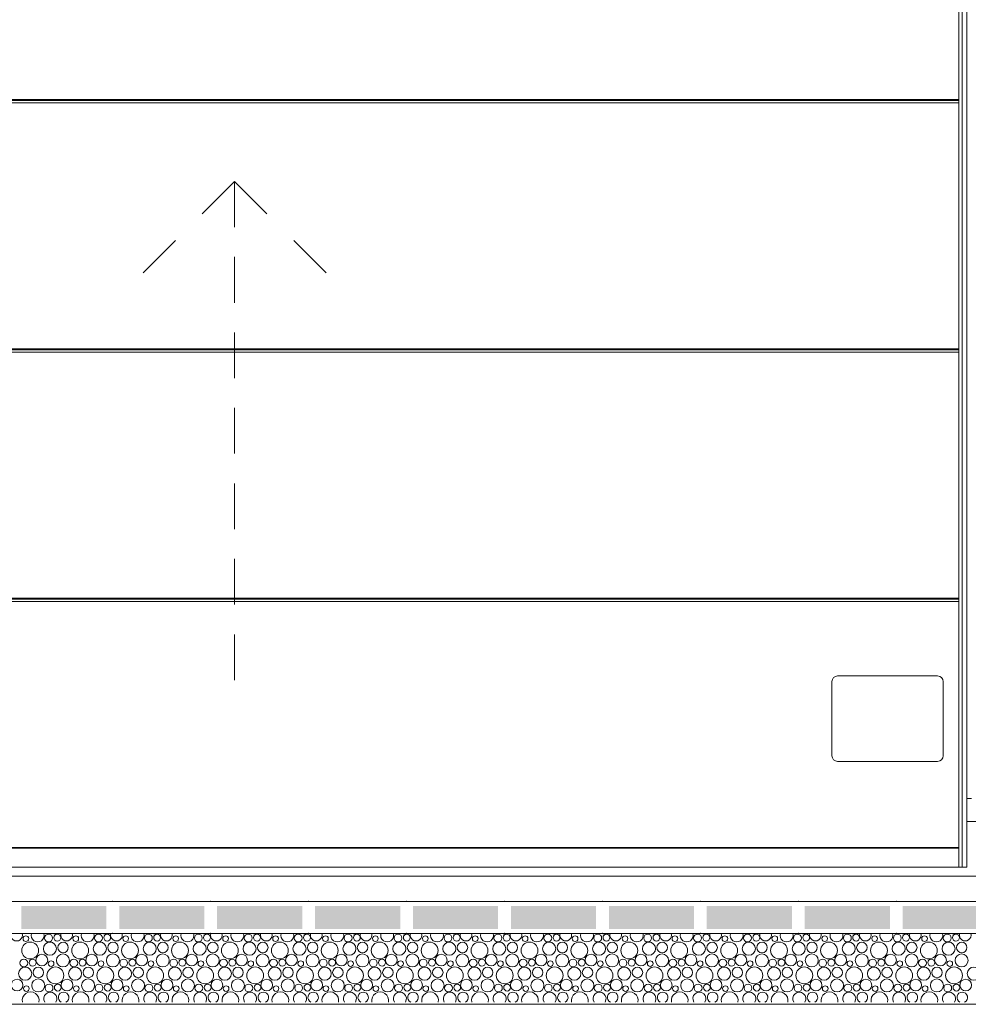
# Model space of a CAD drawing. Header units: millimetres. Extents: x -94601 to -15166, y -300 to 6935.
# Tile 25 of 97: x -68055 to -65982, y -300 to 1852. Entities that reach past the tile are written whole.
import ezdxf

# ---------------------------------------------------------------- set-up
doc = ezdxf.new("R2010")
doc.units = ezdxf.units.MM
doc.header["$MEASUREMENT"] = 0
for name, color, linetype in [('Métal _ Bardage.Charp_Couv_Bard_Métal', 7, 'Continuous'), ('Nouveau_Charpente _ Bardage.Charp_Couv_Zinc', 7, 'Continuous'), ('Nouveau_Portes ARCHICAD', 7, 'Continuous'), ('Nouveau_Structure _ Longrine.GO', 7, 'Continuous'), ('Nouveau_VRD _ Voirie 3d.VRD', 7, 'Continuous')]:
    doc.layers.add(name, color=color, linetype=linetype)

# ---------------------------------------------------------------- blocks, each defined once
blk = doc.blocks.new('Élément de coupe_21')
at = {"layer": 'Métal _ Bardage.Charp_Couv_Bard_Métal', "color": 7, "linetype": 'Continuous', "lineweight": 15}
blk.add_line((-65985.3, 100), (-58329.3, 100), dxfattribs=at)
blk = doc.blocks.new('*X51')
at = {"layer": 'Nouveau_VRD _ Voirie 3d.VRD', "color": 33, "linetype": 'Continuous', "lineweight": 15, "true_color": 0xf48e54}
for centre, radius in [((-68041.5, -156.5), 6.2), ((-67991.9, -155.2), 8.58), ((-67972.8, -154.2), 7.52), ((-67932.4, -156.5), 6.2), ((-67882.8, -155.2), 8.58), ((-67863.7, -154.2), 7.52), ((-67823.3, -156.5), 6.2), ((-67773.7, -155.2), 8.58), ((-67754.6, -154.2), 7.52), ((-67714.1, -156.5), 6.2), ((-67664.6, -155.2), 8.58), ((-67645.5, -154.2), 7.52), ((-67605, -156.5), 6.2), ((-67555.5, -155.2), 8.58), ((-67536.3, -154.2), 7.52), ((-67495.9, -156.5), 6.2), ((-67446.4, -155.2), 8.58), ((-67427.2, -154.2), 7.52), ((-67386.8, -156.5), 6.2), ((-67337.3, -155.2), 8.58), ((-67318.1, -154.2), 7.52), ((-67277.7, -156.5), 6.2), ((-67228.2, -155.2), 8.58), ((-67209, -154.2), 7.52), ((-67168.6, -156.5), 6.2), ((-67119, -155.2), 8.58), ((-67099.9, -154.2), 7.52), ((-67059.5, -156.5), 6.2), ((-67009.9, -155.2), 8.58), ((-66990.8, -154.2), 7.52), ((-66950.4, -156.5), 6.2), ((-66900.8, -155.2), 8.58), ((-66881.7, -154.2), 7.52), ((-66841.2, -156.5), 6.2), ((-66791.7, -155.2), 8.58), ((-66772.6, -154.2), 7.52), ((-66732.1, -156.5), 6.2), ((-66682.6, -155.2), 8.58), ((-66663.4, -154.2), 7.52), ((-66623, -156.5), 6.2), ((-66573.5, -155.2), 8.58), ((-66554.3, -154.2), 7.52), ((-66513.9, -156.5), 6.2), ((-66464.4, -155.2), 8.58), ((-66445.2, -154.2), 7.52), ((-66404.8, -156.5), 6.2), ((-66355.3, -155.2), 8.58), ((-66336.1, -154.2), 7.52), ((-66295.7, -156.5), 6.2), ((-66246.1, -155.2), 8.58), ((-66227, -154.2), 7.52), ((-66186.6, -156.5), 6.2), ((-66137, -155.2), 8.58), ((-66117.9, -154.2), 7.52), ((-66077.5, -156.5), 6.2), ((-66027.9, -155.2), 8.58), ((-66008.8, -154.2), 7.52), ((-68032.1, -182.2), 18.4), ((-67989, -178.4), 14.3), ((-67960.2, -175.8), 11.5), ((-67923, -182.2), 18.4), ((-67879.9, -178.4), 14.3), ((-67851.1, -175.8), 11.5), ((-67813.9, -182.2), 18.4), ((-67770.8, -178.4), 14.3), ((-67742, -175.8), 11.5), ((-67704.8, -182.2), 18.4), ((-67661.7, -178.4), 14.3), ((-67632.9, -175.8), 11.5), ((-67595.7, -182.2), 18.4), ((-67552.6, -178.4), 14.3), ((-67523.8, -175.8), 11.5), ((-67486.5, -182.2), 18.4), ((-67443.5, -178.4), 14.3), ((-67414.7, -175.8), 11.5), ((-67377.4, -182.2), 18.4), ((-67334.4, -178.4), 14.3), ((-67305.6, -175.8), 11.5), ((-67268.3, -182.2), 18.4), ((-67225.3, -178.4), 14.3), ((-67196.4, -175.8), 11.5), ((-67159.2, -182.2), 18.4), ((-67116.1, -178.4), 14.3), ((-67087.3, -175.8), 11.5), ((-67050.1, -182.2), 18.4), ((-67007, -178.4), 14.3), ((-66978.2, -175.8), 11.5), ((-66941, -182.2), 18.4), ((-66897.9, -178.4), 14.3), ((-66869.1, -175.8), 11.5), ((-66831.9, -182.2), 18.4), ((-66788.8, -178.4), 14.3), ((-66760, -175.8), 11.5), ((-66722.8, -182.2), 18.4), ((-66679.7, -178.4), 14.3), ((-66650.9, -175.8), 11.5), ((-66613.7, -182.2), 18.4), ((-66570.6, -178.4), 14.3), ((-66541.8, -175.8), 11.5), ((-66504.5, -182.2), 18.4), ((-66461.5, -178.4), 14.3), ((-66432.7, -175.8), 11.5), ((-66395.4, -182.2), 18.4), ((-66352.4, -178.4), 14.3), ((-66323.5, -175.8), 11.5), ((-66286.3, -182.2), 18.4), ((-66243.2, -178.4), 14.3), ((-66214.4, -175.8), 11.5), ((-66177.2, -182.2), 18.4), ((-66134.1, -178.4), 14.3), ((-66105.3, -175.8), 11.5), ((-66068.1, -182.2), 18.4), ((-66025, -178.4), 14.3), ((-65996.2, -175.8), 11.5), ((-68006.6, -203.4), 12.8), ((-67960.5, -204.1), 14.2), ((-67897.5, -203.4), 12.8), ((-67851.4, -204.1), 14.2), ((-67788.4, -203.4), 12.8), ((-67742.3, -204.1), 14.2), ((-67679.2, -203.4), 12.8), ((-67633.2, -204.1), 14.2), ((-67570.1, -203.4), 12.8), ((-67524.1, -204.1), 14.2), ((-67461, -203.4), 12.8), ((-67415, -204.1), 14.2), ((-67351.9, -203.4), 12.8), ((-67305.9, -204.1), 14.2), ((-67242.8, -203.4), 12.8), ((-67196.8, -204.1), 14.2), ((-67133.7, -203.4), 12.8), ((-67087.6, -204.1), 14.2), ((-67024.6, -203.4), 12.8), ((-66978.5, -204.1), 14.2), ((-66915.5, -203.4), 12.8), ((-66869.4, -204.1), 14.2), ((-66806.3, -203.4), 12.8), ((-66760.3, -204.1), 14.2), ((-66697.2, -203.4), 12.8), ((-66651.2, -204.1), 14.2), ((-66588.1, -203.4), 12.8), ((-66542.1, -204.1), 14.2), ((-66479, -203.4), 12.8), ((-66433, -204.1), 14.2), ((-66369.9, -203.4), 12.8), ((-66323.9, -204.1), 14.2), ((-66260.8, -203.4), 12.8), ((-66214.7, -204.1), 14.2), ((-66151.7, -203.4), 12.8), ((-66105.6, -204.1), 14.2), ((-66042.6, -203.4), 12.8), ((-65996.5, -204.1), 14.2), ((-68045.9, -209.8), 8.58), ((-68026.8, -208.8), 7.52), ((-67986.4, -211.1), 6.2), ((-67936.8, -209.8), 8.58), ((-67917.7, -208.8), 7.52), ((-67877.3, -211.1), 6.2), ((-67827.7, -209.8), 8.58), ((-67808.6, -208.8), 7.52), ((-67768.1, -211.1), 6.2), ((-67718.6, -209.8), 8.58), ((-67699.5, -208.8), 7.52), ((-67659, -211.1), 6.2), ((-67609.5, -209.8), 8.58), ((-67590.3, -208.8), 7.52), ((-67549.9, -211.1), 6.2), ((-67500.4, -209.8), 8.58), ((-67481.2, -208.8), 7.52), ((-67440.8, -211.1), 6.2), ((-67391.3, -209.8), 8.58), ((-67372.1, -208.8), 7.52), ((-67331.7, -211.1), 6.2), ((-67282.2, -209.8), 8.58), ((-67263, -208.8), 7.52), ((-67222.6, -211.1), 6.2), ((-67173, -209.8), 8.58), ((-67153.9, -208.8), 7.52), ((-67113.5, -211.1), 6.2), ((-67063.9, -209.8), 8.58), ((-67044.8, -208.8), 7.52), ((-67004.4, -211.1), 6.2), ((-66954.8, -209.8), 8.58), ((-66935.7, -208.8), 7.52), ((-66895.2, -211.1), 6.2), ((-66845.7, -209.8), 8.58), ((-66826.6, -208.8), 7.52), ((-66786.1, -211.1), 6.2), ((-66736.6, -209.8), 8.58), ((-66717.4, -208.8), 7.52), ((-66677, -211.1), 6.2), ((-66627.5, -209.8), 8.58), ((-66608.3, -208.8), 7.52), ((-66567.9, -211.1), 6.2), ((-66518.4, -209.8), 8.58), ((-66499.2, -208.8), 7.52), ((-66458.8, -211.1), 6.2), ((-66409.3, -209.8), 8.58), ((-66390.1, -208.8), 7.52), ((-66349.7, -211.1), 6.2), ((-66300.1, -209.8), 8.58), ((-66281, -208.8), 7.52), ((-66240.6, -211.1), 6.2), ((-66191, -209.8), 8.58), ((-66171.9, -208.8), 7.52), ((-66131.5, -211.1), 6.2), ((-66081.9, -209.8), 8.58), ((-66062.8, -208.8), 7.52), ((-66022.3, -211.1), 6.2), ((-68043, -233), 14.3), ((-68014.2, -230.4), 11.5), ((-67977, -236.8), 18.4), ((-67933.9, -233), 14.3), ((-67905.1, -230.4), 11.5), ((-67867.9, -236.8), 18.4), ((-67824.8, -233), 14.3), ((-67796, -230.4), 11.5), ((-67758.8, -236.8), 18.4), ((-67715.7, -233), 14.3), ((-67686.9, -230.4), 11.5), ((-67649.7, -236.8), 18.4), ((-67606.6, -233), 14.3), ((-67577.8, -230.4), 11.5), ((-67540.5, -236.8), 18.4), ((-67497.5, -233), 14.3), ((-67468.7, -230.4), 11.5), ((-67431.4, -236.8), 18.4), ((-67388.4, -233), 14.3), ((-67359.6, -230.4), 11.5), ((-67322.3, -236.8), 18.4), ((-67279.3, -233), 14.3), ((-67250.4, -230.4), 11.5), ((-67213.2, -236.8), 18.4), ((-67170.1, -233), 14.3), ((-67141.3, -230.4), 11.5), ((-67104.1, -236.8), 18.4), ((-67061, -233), 14.3), ((-67032.2, -230.4), 11.5), ((-66995, -236.8), 18.4), ((-66951.9, -233), 14.3), ((-66923.1, -230.4), 11.5), ((-66885.9, -236.8), 18.4), ((-66842.8, -233), 14.3), ((-66814, -230.4), 11.5), ((-66776.8, -236.8), 18.4), ((-66733.7, -233), 14.3), ((-66704.9, -230.4), 11.5), ((-66667.7, -236.8), 18.4), ((-66624.6, -233), 14.3), ((-66595.8, -230.4), 11.5), ((-66558.5, -236.8), 18.4), ((-66515.5, -233), 14.3), ((-66486.7, -230.4), 11.5), ((-66449.4, -236.8), 18.4), ((-66406.4, -233), 14.3), ((-66377.5, -230.4), 11.5), ((-66340.3, -236.8), 18.4), ((-66297.2, -233), 14.3), ((-66268.4, -230.4), 11.5), ((-66231.2, -236.8), 18.4), ((-66188.1, -233), 14.3), ((-66159.3, -230.4), 11.5), ((-66122.1, -236.8), 18.4), ((-66079, -233), 14.3), ((-66050.2, -230.4), 11.5), ((-66013, -236.8), 18.4), ((-65969.9, -233), 14.3), ((-68060.6, -258), 12.8), ((-68014.5, -258.7), 14.2), ((-67990.8, -264.4), 8.58), ((-67971.7, -263.4), 7.52), ((-67951.5, -258), 12.8), ((-67905.4, -258.7), 14.2), ((-67881.7, -264.4), 8.58), ((-67862.6, -263.4), 7.52), ((-67842.4, -258), 12.8), ((-67796.3, -258.7), 14.2), ((-67772.6, -264.4), 8.58), ((-67753.5, -263.4), 7.52), ((-67733.2, -258), 12.8), ((-67687.2, -258.7), 14.2), ((-67663.5, -264.4), 8.58), ((-67644.3, -263.4), 7.52), ((-67624.1, -258), 12.8), ((-67578.1, -258.7), 14.2), ((-67554.4, -264.4), 8.58), ((-67535.2, -263.4), 7.52), ((-67515, -258), 12.8), ((-67469, -258.7), 14.2), ((-67445.3, -264.4), 8.58), ((-67426.1, -263.4), 7.52), ((-67405.9, -258), 12.8), ((-67359.9, -258.7), 14.2), ((-67336.2, -264.4), 8.58), ((-67317, -263.4), 7.52), ((-67296.8, -258), 12.8), ((-67250.8, -258.7), 14.2), ((-67227, -264.4), 8.58), ((-67207.9, -263.4), 7.52), ((-67187.7, -258), 12.8), ((-67141.6, -258.7), 14.2), ((-67117.9, -264.4), 8.58), ((-67098.8, -263.4), 7.52), ((-67078.6, -258), 12.8), ((-67032.5, -258.7), 14.2), ((-67008.8, -264.4), 8.58), ((-66989.7, -263.4), 7.52), ((-66969.5, -258), 12.8), ((-66923.4, -258.7), 14.2), ((-66899.7, -264.4), 8.58), ((-66880.6, -263.4), 7.52), ((-66860.3, -258), 12.8), ((-66814.3, -258.7), 14.2), ((-66790.6, -264.4), 8.58), ((-66771.4, -263.4), 7.52), ((-66751.2, -258), 12.8), ((-66705.2, -258.7), 14.2), ((-66681.5, -264.4), 8.58), ((-66662.3, -263.4), 7.52), ((-66642.1, -258), 12.8), ((-66596.1, -258.7), 14.2), ((-66572.4, -264.4), 8.58), ((-66553.2, -263.4), 7.52), ((-66533, -258), 12.8), ((-66487, -258.7), 14.2), ((-66463.3, -264.4), 8.58), ((-66444.1, -263.4), 7.52), ((-66423.9, -258), 12.8), ((-66377.9, -258.7), 14.2), ((-66354.1, -264.4), 8.58), ((-66335, -263.4), 7.52), ((-66314.8, -258), 12.8), ((-66268.7, -258.7), 14.2), ((-66245, -264.4), 8.58), ((-66225.9, -263.4), 7.52), ((-66205.7, -258), 12.8), ((-66159.6, -258.7), 14.2), ((-66135.9, -264.4), 8.58), ((-66116.8, -263.4), 7.52), ((-66096.6, -258), 12.8), ((-66050.5, -258.7), 14.2), ((-66026.8, -264.4), 8.58), ((-66007.7, -263.4), 7.52), ((-65987.4, -258), 12.8), ((-68040.4, -265.7), 6.2), ((-67931.3, -265.7), 6.2), ((-67822.1, -265.7), 6.2), ((-67713, -265.7), 6.2), ((-67603.9, -265.7), 6.2), ((-67494.8, -265.7), 6.2), ((-67385.7, -265.7), 6.2), ((-67276.6, -265.7), 6.2), ((-67167.5, -265.7), 6.2), ((-67058.4, -265.7), 6.2), ((-66949.2, -265.7), 6.2), ((-66840.1, -265.7), 6.2), ((-66731, -265.7), 6.2), ((-66621.9, -265.7), 6.2), ((-66512.8, -265.7), 6.2), ((-66403.7, -265.7), 6.2), ((-66294.6, -265.7), 6.2), ((-66185.5, -265.7), 6.2), ((-66076.3, -265.7), 6.2)]:
    blk.add_circle(centre, radius, dxfattribs=at)
for centre, radius, start, end in [((-68061.7, -148.8), 12.8, 163.5489, 16.4511), ((-68015.6, -149.5), 14.2, 162.5101, 17.4899), ((-67978.1, -127.6), 18.4, 254.0928, 285.9072), ((-67952.6, -148.8), 12.8, 163.5489, 16.4511), ((-67906.5, -149.5), 14.2, 162.5101, 17.4899), ((-67869, -127.6), 18.4, 254.0928, 285.9072), ((-67843.5, -148.8), 12.8, 163.5489, 16.4511), ((-67797.4, -149.5), 14.2, 162.5101, 17.4899), ((-67759.9, -127.6), 18.4, 254.0928, 285.9072), ((-67734.4, -148.8), 12.8, 163.5489, 16.4511), ((-67688.3, -149.5), 14.2, 162.5101, 17.4899), ((-67650.8, -127.6), 18.4, 254.0928, 285.9072), ((-67625.2, -148.8), 12.8, 163.5489, 16.4511), ((-67579.2, -149.5), 14.2, 162.5101, 17.4899), ((-67541.7, -127.6), 18.4, 254.0928, 285.9072), ((-67516.1, -148.8), 12.8, 163.5489, 16.4511), ((-67470.1, -149.5), 14.2, 162.5101, 17.4899), ((-67432.5, -127.6), 18.4, 254.0928, 285.9072), ((-67407, -148.8), 12.8, 163.5489, 16.4511), ((-67361, -149.5), 14.2, 162.5101, 17.4899), ((-67323.4, -127.6), 18.4, 254.0928, 285.9072), ((-67297.9, -148.8), 12.8, 163.5489, 16.4511), ((-67251.9, -149.5), 14.2, 162.5101, 17.4899), ((-67214.3, -127.6), 18.4, 254.0928, 285.9072), ((-67188.8, -148.8), 12.8, 163.5489, 16.4511), ((-67142.8, -149.5), 14.2, 162.5101, 17.4899), ((-67105.2, -127.6), 18.4, 254.0928, 285.9072), ((-67079.7, -148.8), 12.8, 163.5489, 16.4511), ((-67033.6, -149.5), 14.2, 162.5101, 17.4899), ((-66996.1, -127.6), 18.4, 254.0928, 285.9072), ((-66970.6, -148.8), 12.8, 163.5489, 16.4511), ((-66924.5, -149.5), 14.2, 162.5101, 17.4899), ((-66887, -127.6), 18.4, 254.0928, 285.9072), ((-66861.5, -148.8), 12.8, 163.5489, 16.4511), ((-66815.4, -149.5), 14.2, 162.5101, 17.4899), ((-66777.9, -127.6), 18.4, 254.0928, 285.9072), ((-66752.3, -148.8), 12.8, 163.5489, 16.4511), ((-66706.3, -149.5), 14.2, 162.5101, 17.4899), ((-66668.8, -127.6), 18.4, 254.0928, 285.9072), ((-66643.2, -148.8), 12.8, 163.5489, 16.4511), ((-66597.2, -149.5), 14.2, 162.5101, 17.4899), ((-66559.7, -127.6), 18.4, 254.0928, 285.9072), ((-66534.1, -148.8), 12.8, 163.5489, 16.4511), ((-66488.1, -149.5), 14.2, 162.5101, 17.4899), ((-66450.5, -127.6), 18.4, 254.0928, 285.9072), ((-66425, -148.8), 12.8, 163.5489, 16.4511), ((-66379, -149.5), 14.2, 162.5101, 17.4899), ((-66341.4, -127.6), 18.4, 254.0928, 285.9072), ((-66315.9, -148.8), 12.8, 163.5489, 16.4511), ((-66269.9, -149.5), 14.2, 162.5101, 17.4899), ((-66232.3, -127.6), 18.4, 254.0928, 285.9072), ((-66206.8, -148.8), 12.8, 163.5489, 16.4511), ((-66160.7, -149.5), 14.2, 162.5101, 17.4899), ((-66123.2, -127.6), 18.4, 254.0928, 285.9072), ((-66097.7, -148.8), 12.8, 163.5489, 16.4511), ((-66051.6, -149.5), 14.2, 162.5101, 17.4899), ((-66014.1, -127.6), 18.4, 254.0928, 285.9072), ((-65988.6, -148.8), 12.8, 163.5489, 16.4511), ((-68031, -291.4), 18.4, 347.7576, 192.2424), ((-67987.9, -287.6), 14.3, 327.777, 212.223), ((-67959.1, -285), 11.5, 296.7325, 243.2675), ((-67921.9, -291.4), 18.4, 347.7576, 192.2424), ((-67878.8, -287.6), 14.3, 327.777, 212.223), ((-67850, -285), 11.5, 296.7325, 243.2675), ((-67812.8, -291.4), 18.4, 347.7576, 192.2424), ((-67769.7, -287.6), 14.3, 327.777, 212.223), ((-67740.9, -285), 11.5, 296.7325, 243.2675), ((-67703.7, -291.4), 18.4, 347.7576, 192.2424), ((-67660.6, -287.6), 14.3, 327.777, 212.223), ((-67631.8, -285), 11.5, 296.7325, 243.2675), ((-67594.5, -291.4), 18.4, 347.7576, 192.2424), ((-67551.5, -287.6), 14.3, 327.777, 212.223), ((-67522.7, -285), 11.5, 296.7325, 243.2675), ((-67485.4, -291.4), 18.4, 347.7576, 192.2424), ((-67442.4, -287.6), 14.3, 327.777, 212.223), ((-67413.6, -285), 11.5, 296.7325, 243.2675), ((-67376.3, -291.4), 18.4, 347.7576, 192.2424), ((-67333.3, -287.6), 14.3, 327.777, 212.223), ((-67304.4, -285), 11.5, 296.7325, 243.2675), ((-67267.2, -291.4), 18.4, 347.7576, 192.2424), ((-67224.1, -287.6), 14.3, 327.777, 212.223), ((-67195.3, -285), 11.5, 296.7325, 243.2675), ((-67158.1, -291.4), 18.4, 347.7576, 192.2424), ((-67115, -287.6), 14.3, 327.777, 212.223), ((-67086.2, -285), 11.5, 296.7325, 243.2675), ((-67049, -291.4), 18.4, 347.7576, 192.2424), ((-67005.9, -287.6), 14.3, 327.777, 212.223), ((-66977.1, -285), 11.5, 296.7325, 243.2675), ((-66939.9, -291.4), 18.4, 347.7576, 192.2424), ((-66896.8, -287.6), 14.3, 327.777, 212.223), ((-66868, -285), 11.5, 296.7325, 243.2675), ((-66830.8, -291.4), 18.4, 347.7576, 192.2424), ((-66787.7, -287.6), 14.3, 327.777, 212.223), ((-66758.9, -285), 11.5, 296.7325, 243.2675), ((-66721.7, -291.4), 18.4, 347.7576, 192.2424), ((-66678.6, -287.6), 14.3, 327.777, 212.223), ((-66649.8, -285), 11.5, 296.7325, 243.2675), ((-66612.5, -291.4), 18.4, 347.7576, 192.2424), ((-66569.5, -287.6), 14.3, 327.777, 212.223), ((-66540.7, -285), 11.5, 296.7325, 243.2675), ((-66503.4, -291.4), 18.4, 347.7576, 192.2424), ((-66460.4, -287.6), 14.3, 327.777, 212.223), ((-66431.5, -285), 11.5, 296.7325, 243.2675), ((-66394.3, -291.4), 18.4, 347.7576, 192.2424), ((-66351.2, -287.6), 14.3, 327.777, 212.223), ((-66322.4, -285), 11.5, 296.7325, 243.2675), ((-66285.2, -291.4), 18.4, 347.7576, 192.2424), ((-66242.1, -287.6), 14.3, 327.777, 212.223), ((-66213.3, -285), 11.5, 296.7325, 243.2675), ((-66176.1, -291.4), 18.4, 347.7576, 192.2424), ((-66133, -287.6), 14.3, 327.777, 212.223), ((-66104.2, -285), 11.5, 296.7325, 243.2675), ((-66067, -291.4), 18.4, 347.7576, 192.2424), ((-66023.9, -287.6), 14.3, 327.777, 212.223), ((-65995.1, -285), 11.5, 296.7325, 243.2675)]:
    blk.add_arc(centre, radius, start, end, dxfattribs=at)
blk = doc.blocks.new('*X52')
at = {"layer": 'Nouveau_VRD _ Voirie 3d.VRD', "linetype": 'Continuous', "lineweight": 15, "true_color": 0xb5b5b5}
for points in [[(-68051.6, -85.2), (-68051.6, -135.2), (-67865.6, -135.2), (-67865.6, -85.2)], [(-67837.6, -85.2), (-67837.6, -135.2), (-67651.5, -135.2), (-67651.5, -85.2)], [(-67623.5, -85.2), (-67623.5, -135.2), (-67437.5, -135.2), (-67437.5, -85.2)], [(-67409.5, -85.2), (-67409.5, -135.2), (-67223.4, -135.2), (-67223.4, -85.2)], [(-67195.4, -85.2), (-67195.4, -135.2), (-67009.4, -135.2), (-67009.4, -85.2)], [(-66981.4, -85.2), (-66981.4, -135.2), (-66795.4, -135.2), (-66795.4, -85.2)], [(-66767.3, -85.2), (-66767.3, -135.2), (-66581.3, -135.2), (-66581.3, -85.2)], [(-66553.3, -85.2), (-66553.3, -135.2), (-66367.3, -135.2), (-66367.3, -85.2)], [(-66339.3, -85.2), (-66339.3, -135.2), (-66153.2, -135.2), (-66153.2, -85.2)], [(-66125.2, -85.2), (-66125.2, -135.2), (-65939.2, -135.2), (-65939.2, -85.2)]]:
    blk.add_hatch(color=253, dxfattribs=at).paths.add_polyline_path(points)
at = {"layer": 'Nouveau_VRD _ Voirie 3d.VRD', "color": 253, "linetype": 'Continuous', "lineweight": 15, "true_color": 0xb5b5b5}
for p in [(-67851.6, -75.2), (-67637.5, -75.2), (-67423.5, -75.2), (-67209.4, -75.2), (-66995.4, -75.2), (-66781.4, -75.2), (-66567.3, -75.2), (-66353.3, -75.2), (-66139.2, -75.2), (-67851.6, -145.2), (-67637.5, -145.2), (-67423.5, -145.2), (-67209.4, -145.2), (-66995.4, -145.2), (-66781.4, -145.2), (-66567.3, -145.2), (-66353.3, -145.2), (-66139.2, -145.2)]:
    blk.add_point(p, dxfattribs=at)
blk = doc.blocks.new('Élément de coupe_40')
at = {"layer": 'Nouveau_VRD _ Voirie 3d.VRD', "color": 251, "linetype": 'Continuous', "lineweight": 15, "true_color": 0x6a6a6a}
blk.add_line((-36763.6, -20), (-82142.3, -20), dxfattribs=at)
at = {"layer": 'Nouveau_VRD _ Voirie 3d.VRD', "color": 7, "linetype": 'Continuous', "lineweight": 15}
for p, q in [((-37013, -75.2), (-81749.3, -75.2)), ((-37013, -145.2), (-81749.3, -145.2))]:
    blk.add_line(p, q, dxfattribs=at)
at = {"layer": 'Nouveau_VRD _ Voirie 3d.VRD', "lineweight": 0}
for name in ['*X52', '*X51']:
    blk.add_blockref(name, (0, 0), dxfattribs=at)
blk = doc.blocks.new('Élément de coupe_57')
at = {"layer": 'Nouveau_Structure _ Longrine.GO', "color": 7, "linetype": 'Continuous', "lineweight": 15}
blk.add_line((-65985.3, -300), (-64835.3, -300), dxfattribs=at)
blk = doc.blocks.new('Élément de coupe_58')
at = {"layer": 'Nouveau_Structure _ Longrine.GO', "color": 7, "linetype": 'Continuous', "lineweight": 15}
for p, q in [((-65995.3, 0), (-69175.3, 0)), ((-69185.3, -300), (-65985.3, -300))]:
    blk.add_line(p, q, dxfattribs=at)
blk = doc.blocks.new('Élément de coupe_1096')
at = {"layer": 'Nouveau_Charpente _ Bardage.Charp_Couv_Zinc', "color": 33, "linetype": 'Continuous', "lineweight": 15, "true_color": 0xc1976c}
for p, q in [((-65985.3, 3150), (-65985.3, 150)), ((-65985.3, 150), (-65974.8, 150))]:
    blk.add_line(p, q, dxfattribs=at)
blk = doc.blocks.new('Élément de coupe_1641')
at = {"layer": 'Nouveau_Portes ARCHICAD', "color": 7, "linetype": 'Continuous', "lineweight": 15}
for p, q in [((-66002.4, 0), (-66002.4, 4000)), ((-67585.3, 1498.8), (-67656.1, 1428)), ((-67585.3, 1498.8), (-67585.3, 1398.8)), ((-67585.3, 1498.8), (-67514.6, 1428)), ((-67714.6, 1369.5), (-67785.3, 1298.8)), ((-67456.1, 1369.5), (-67385.3, 1298.8)), ((-67585.3, 1333.8), (-67585.3, 1233.8)), ((-67585.3, 1168.8), (-67585.3, 1068.8)), ((-67585.3, 1003.8), (-67585.3, 903.8)), ((-67585.3, 838.8), (-67585.3, 738.8)), ((-67585.3, 673.8), (-67585.3, 573.8)), ((-67585.3, 508.8), (-67585.3, 408.8))]:
    blk.add_line(p, q, dxfattribs=at)
at = {"layer": 'Nouveau_Portes ARCHICAD', "color": 30, "linetype": 'Continuous', "lineweight": 15, "true_color": 0xff6600}
for p, q in [((-66002.4, 1678.1), (-69168.3, 1678.1)), ((-66002.4, 1676), (-69168.3, 1676)), ((-66002.4, 1670.5), (-69168.3, 1670.5)), ((-66002.4, 1133.1), (-69168.3, 1133.1)), ((-66002.4, 1131), (-69168.3, 1131)), ((-66002.4, 1125.5), (-69168.3, 1125.5)), ((-66002.4, 588.1), (-69168.3, 588.1)), ((-66002.4, 586), (-69168.3, 586)), ((-66002.4, 580.5), (-69168.3, 580.5)), ((-66278.9, 410.4), (-66279.9, 405.7)), ((-66276.2, 414.3), (-66278.9, 410.4)), ((-66272.3, 416.9), (-66276.2, 414.3)), ((-66267.6, 417.8), (-66272.3, 416.9)), ((-66049.1, 417.8), (-66267.6, 417.8)), ((-66044.4, 416.9), (-66049.1, 417.8)), ((-66040.5, 414.3), (-66044.4, 416.9)), ((-66037.8, 410.4), (-66040.5, 414.3)), ((-66036.8, 405.7), (-66037.8, 410.4)), ((-66279.9, 405.7), (-66279.9, 243.3)), ((-66036.8, 243.3), (-66036.8, 405.7)), ((-66279.9, 243.3), (-66278.9, 238.6)), ((-66278.9, 238.6), (-66276.2, 234.7)), ((-66040.5, 234.7), (-66037.8, 238.6)), ((-66037.8, 238.6), (-66036.8, 243.3)), ((-66276.2, 234.7), (-66272.3, 232)), ((-66272.3, 232), (-66267.6, 231.1)), ((-66267.6, 231.1), (-66049.1, 231.1)), ((-66049.1, 231.1), (-66044.4, 232)), ((-66044.4, 232), (-66040.5, 234.7)), ((-66002.4, 43.1), (-69168.3, 43.1)), ((-66002.4, 42.5), (-69168.3, 42.5)), ((-66002.4, 41), (-69168.3, 41))]:
    blk.add_line(p, q, dxfattribs=at)
blk = doc.blocks.new('Élément de coupe_1642')
at = {"layer": 'Métal _ Bardage.Charp_Couv_Bard_Métal', "color": 7, "linetype": 'Continuous', "lineweight": 15}
for q in [(-65985.3, 150), (-65995.3, 0)]:
    blk.add_line((-65985.3, 0), q, dxfattribs=at)
blk = doc.blocks.new('Élément de coupe_1643')
at = {"layer": 'Métal _ Bardage.Charp_Couv_Bard_Métal', "color": 21, "linetype": 'Continuous', "lineweight": 15, "true_color": 0xff9954}
blk.add_line((-65995.3, 4000), (-65995.3, 0), dxfattribs=at)

msp = doc.modelspace()

# ---------------------------------------------------------------- block references
at = {"lineweight": 0}
msp.add_blockref('Élément de coupe_1643', (0, 0), dxfattribs=at)
at = {"layer": 'Métal _ Bardage.Charp_Couv_Bard_Métal', "lineweight": 0}
for name in ['Élément de coupe_21', 'Élément de coupe_1642']:
    msp.add_blockref(name, (0, 0), dxfattribs=at)
at = {"layer": 'Nouveau_Charpente _ Bardage.Charp_Couv_Zinc', "lineweight": 0}
msp.add_blockref('Élément de coupe_1096', (0, 0), dxfattribs=at)
at = {"layer": 'Nouveau_Portes ARCHICAD', "lineweight": 0}
msp.add_blockref('Élément de coupe_1641', (0, 0), dxfattribs=at)
at = {"layer": 'Nouveau_Structure _ Longrine.GO', "lineweight": 0}
for name in ['Élément de coupe_58', 'Élément de coupe_57']:
    msp.add_blockref(name, (0, 0), dxfattribs=at)
at = {"layer": 'Nouveau_VRD _ Voirie 3d.VRD', "lineweight": 0}
msp.add_blockref('Élément de coupe_40', (0, 0), dxfattribs=at)

doc.saveas('drawing.dxf')
